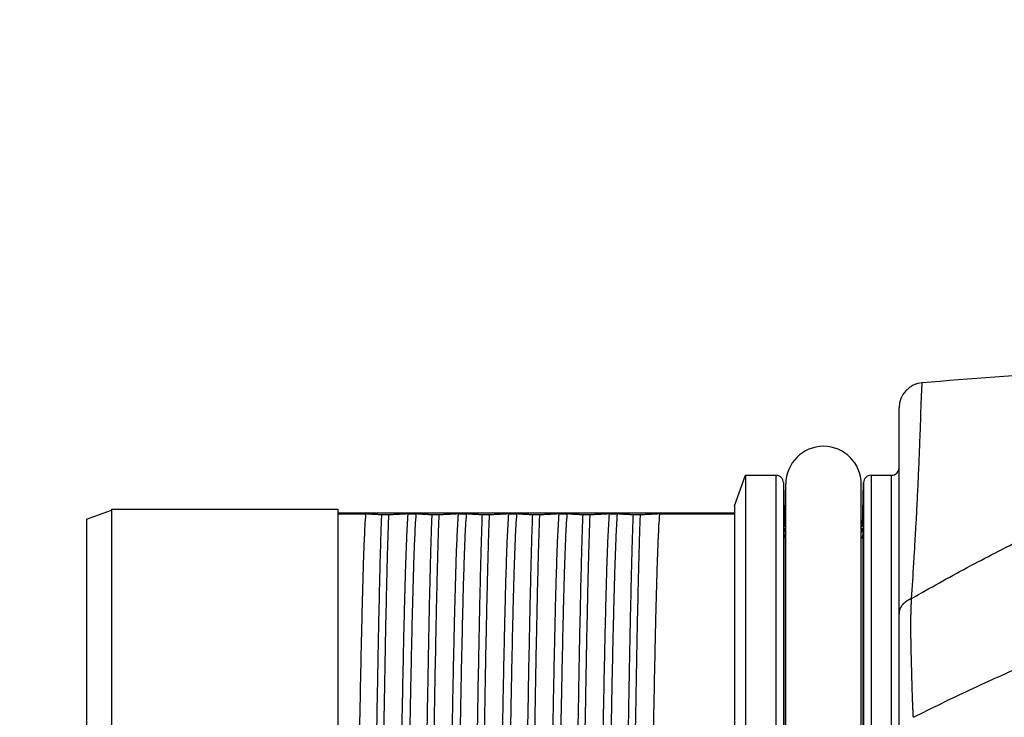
# Model space of a CAD drawing. Header units: millimetres. Extents: x 0 to 840, y 0 to 594.
# Tile 97 of 139: x 362 to 381, y 502 to 516. Entities that reach past the tile are written whole.
import ezdxf

# ---------------------------------------------------------------- set-up
doc = ezdxf.new("R2010")
doc.units = ezdxf.units.MM
doc.header["$LTSCALE"] = 0.36378
doc.layers.add('NoLayerName_001', color=7, linetype='Continuous')
doc.layers.add('NoLayerName_007', color=7, linetype='Continuous')

# ---------------------------------------------------------------- blocks, each defined once
blk = doc.blocks.new('DIM_0002')
at = {"color": 3, "linetype": 'Continuous', "lineweight": 13}
blk.add_arc((51.634, 49.634), 49.634, 180, 90, dxfattribs=at)

msp = doc.modelspace()

# ---------------------------------------------------------------- linework, layer by layer
at = {"layer": 'NoLayerName_001', "color": 7, "linetype": 'Continuous', "lineweight": 25}
for p, q in [((379.3976, 482.474), (379.3976, 508.0516)), ((377.1476, 483.9878), (377.1476, 506.5378)), ((378.6476, 483.9878), (378.6476, 506.5378)), ((368.2476, 506.0378), (368.2476, 484.4878)), ((376.1265, 506.1052), (376.1265, 484.4204)), ((376.1265, 505.9628), (368.2476, 505.9628)), ((368.2476, 505.9467), (368.8037, 505.9467)), ((369.259, 505.9266), (369.1181, 505.9266)), ((369.6369, 505.9467), (369.8037, 505.9467)), ((370.259, 505.9266), (370.1181, 505.9266)), ((370.6369, 505.9467), (370.8037, 505.9467)), ((371.259, 505.9266), (371.1181, 505.9266)), ((371.6369, 505.9467), (371.8037, 505.9467)), ((372.259, 505.9266), (372.1181, 505.9266)), ((372.6369, 505.9467), (372.8037, 505.9467)), ((373.259, 505.9266), (373.1181, 505.9266)), ((373.6369, 505.9467), (373.8037, 505.9467)), ((374.259, 505.9266), (374.1181, 505.9266)), ((374.6369, 505.9467), (376.1265, 505.9467))]:
    msp.add_line(p, q, dxfattribs=at)
at = {"layer": 'NoLayerName_001', "color": 8, "linetype": 'Continuous', "lineweight": 25}
for p, q in [((376.9514, 506.7128), (376.9514, 483.8128)), ((378.8437, 506.7128), (378.8437, 483.8128)), ((379.2476, 483.8128), (379.2476, 506.7128)), ((377.1014, 506.5668), (377.1014, 483.9589)), ((378.6937, 506.5668), (378.6937, 483.9589)), ((377.1202, 505.659), (377.1252, 505.6589)), ((378.67, 505.6589), (378.6722, 505.6589)), ((378.6722, 505.6589), (378.675, 505.659)), ((377.118, 484.9878), (377.118, 505.5379)), ((378.6772, 505.5379), (378.6772, 484.9878))]:
    msp.add_line(p, q, dxfattribs=at)
at = {"layer": 'NoLayerName_001', "color": 7, "linetype": 'Continuous', "lineweight": 25}
for centre, radius, start, end in [((397.7482, 284.4474), 224.8156, 93.087091, 94.564328), ((379.8976, 508.0516), 0.5, 94.56436, 180.00005), ((377.8976, 506.5378), 0.75, 0, 180), ((379.2476, 506.8628), 0.15, 270, 0), ((376.9514, 506.5628), 0.15, 1.49998, 90), ((378.8437, 506.5628), 0.15, 90, 178.5), ((377.2751, 505.6628), 0.15, 181.5, 211.30226), ((378.52, 505.6628), 0.15, 328.69774, 358.5)]:
    msp.add_arc(centre, radius, start, end, dxfattribs=at)
at = {"layer": 'NoLayerName_001', "color": 8, "linetype": 'Continuous', "lineweight": 25}
for points, knots in [([(379.6485, 504.2651), (379.8321, 504.369), (380.1983, 504.5787), (380.7544, 504.8811), (381.3147, 505.1761), (381.8797, 505.4621), (382.4491, 505.7391), (383.0229, 506.007), (383.6011, 506.2656), (384.1835, 506.5145), (384.7699, 506.7535), (385.3603, 506.9826), (385.9545, 507.2016), (386.5524, 507.4102), (387.1538, 507.6084), (387.7586, 507.7959), (388.3667, 507.9726), (388.9778, 508.1383), (389.5919, 508.293), (390.2086, 508.4365), (390.8279, 508.5687), (391.4496, 508.6896), (392.0734, 508.7991), (392.6991, 508.8971), (393.3265, 508.9836), (393.9555, 509.0584), (394.5858, 509.1216), (395.2171, 509.1732), (395.8492, 509.2134), (396.4818, 509.2417), (397.1146, 509.26), (397.5366, 509.261), (397.7476, 509.2629)], [0, 0, 0, 0, 0.6328659, 1.2658887, 1.8990246, 2.5322366, 3.1654947, 3.7987762, 4.432066, 5.0653567, 5.6986424, 6.3319104, 6.9651522, 7.5983642, 8.2315487, 8.8647138, 9.4978736, 10.1310465, 10.7642384, 11.3974483, 12.0306772, 12.663928, 13.2972058, 13.9305185, 14.563876, 15.1972737, 15.8306811, 16.4640634, 17.0973826, 17.7305983, 18.363668, 18.9965471, 18.9965471, 18.9965471, 18.9965471]), ([(379.6485, 504.2651), (379.6632, 504.4987), (379.6849, 504.836), (379.7102, 505.2513), (379.7254, 505.5108), (379.737, 505.7185), (379.7469, 505.9003), (379.755, 506.0561), (379.7629, 506.2119), (379.7704, 506.3677), (379.7789, 506.5495), (379.7882, 506.7573), (379.7979, 506.9911), (379.8082, 507.2509), (379.8237, 507.6667), (379.8364, 508.0305), (379.8472, 508.3163), (379.8504, 508.3942), (379.8538, 508.4721), (379.8565, 508.5241), (379.8578, 508.55)], [0, 0, 0, 0, 0.7020385, 1.0140557, 1.2480693, 1.4820829, 1.6380918, 1.7941007, 1.9501096, 2.1061186, 2.2621276, 2.496141, 2.730154, 2.9641669, 3.2761844, 3.9782219, 4.0562274, 4.1342309, 4.2122345, 4.2902393, 4.2902393, 4.2902393, 4.2902393]), ([(379.6826, 501.905), (379.8694, 501.9973), (380.2421, 502.1837), (380.8068, 502.4518), (381.3749, 502.7129), (381.9468, 502.9656), (382.5224, 503.2099), (383.1016, 503.4458), (383.6842, 503.673), (384.2702, 503.8913), (384.8594, 504.1007), (385.4518, 504.3009), (386.0472, 504.492), (386.6454, 504.6738), (387.2465, 504.8461), (387.8501, 505.0089), (388.4563, 505.1621), (389.0649, 505.3055), (389.6757, 505.4391), (390.2886, 505.5628), (390.9034, 505.6766), (391.5201, 505.7804), (392.1383, 505.8742), (392.758, 505.958), (393.3791, 506.0316), (394.0012, 506.0951), (394.6244, 506.1485), (395.2483, 506.1917), (395.8727, 506.225), (396.4975, 506.248), (397.1225, 506.2621), (397.5392, 506.2618), (397.7476, 506.2629)], [0, 0, 0, 0, 0.6249703, 1.2500689, 1.8752622, 2.5005207, 3.1258196, 3.7511387, 4.3764629, 5.001782, 5.627089, 6.2523774, 6.8776434, 7.5028865, 8.1281093, 8.753318, 9.378522, 10.0037334, 10.6289565, 11.2541929, 11.8794448, 12.5047152, 13.1300085, 13.7553302, 14.3806865, 15.0060718, 15.6314622, 16.2568311, 16.8821495, 17.5073869, 18.132511, 18.7574882, 18.7574882, 18.7574882, 18.7574882]), ([(377.118, 505.5379), (377.118, 505.5451), (377.118, 505.5568), (377.118, 505.572), (377.1181, 505.5837), (377.1181, 505.5971), (377.1182, 505.6088), (377.1183, 505.6178), (377.1184, 505.6214), (377.1184, 505.6241), (377.1185, 505.6268), (377.1186, 505.6312), (377.1187, 505.6357), (377.1188, 505.6411), (377.1188, 505.6448), (377.1189, 505.6484), (377.1191, 505.651), (377.1196, 505.6535), (377.1196, 505.6562), (377.12, 505.658), (377.1202, 505.659)], [0, 0, 0, 0, 0.02155007, 0.03501811, 0.04578703, 0.05654791, 0.07541014, 0.08081674, 0.08351483, 0.08620534, 0.08888517, 0.09155139, 0.09955855, 0.10228555, 0.10787403, 0.11060188, 0.11315159, 0.11552498, 0.11830244, 0.12117196, 0.12117196, 0.12117196, 0.12117196]), ([(378.675, 505.659), (378.6751, 505.658), (378.6756, 505.6562), (378.6755, 505.6535), (378.676, 505.651), (378.6762, 505.6484), (378.6763, 505.6448), (378.6763, 505.6411), (378.6764, 505.6375), (378.6765, 505.6339), (378.6766, 505.6303), (378.6767, 505.6268), (378.6767, 505.6241), (378.6768, 505.6214), (378.6768, 505.6178), (378.6769, 505.6088), (378.677, 505.5971), (378.6771, 505.5837), (378.6771, 505.5711), (378.6772, 505.5559), (378.6772, 505.5442), (378.6772, 505.5379)], [0, 0, 0, 0, 0.00286951, 0.00564697, 0.00802037, 0.01057008, 0.01329793, 0.0188864, 0.02161341, 0.02430019, 0.02962057, 0.03228679, 0.03496662, 0.03765713, 0.04035522, 0.04576182, 0.06462405, 0.07538493, 0.08615385, 0.10231592, 0.12117196, 0.12117196, 0.12117196, 0.12117196]), ([(377.118, 505.5379), (377.118, 505.5364), (377.1181, 505.5335), (377.1185, 505.5292), (377.1189, 505.5248), (377.1196, 505.5205), (377.1203, 505.5162), (377.1212, 505.5119), (377.1222, 505.5076), (377.1234, 505.5034), (377.1246, 505.4991), (377.126, 505.495), (377.1276, 505.4908), (377.1292, 505.4868), (377.131, 505.4828), (377.1329, 505.4788), (377.1349, 505.4749), (377.137, 505.4711), (377.1393, 505.4674), (377.1416, 505.4637), (377.1441, 505.4601), (377.1458, 505.4578), (377.1466, 505.4566)], [0, 0, 0, 0, 0.004352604, 0.008715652, 0.013088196, 0.017469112, 0.021857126, 0.026250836, 0.030648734, 0.035049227, 0.039450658, 0.04385133, 0.048249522, 0.052643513, 0.057031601, 0.061412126, 0.065783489, 0.070145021, 0.074498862, 0.078847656, 0.083193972, 0.087540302, 0.087540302, 0.087540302, 0.087540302]), ([(378.6772, 505.5379), (378.6771, 505.5364), (378.677, 505.5335), (378.6767, 505.5292), (378.6762, 505.5248), (378.6756, 505.5205), (378.6748, 505.5162), (378.6739, 505.5119), (378.6729, 505.5076), (378.6718, 505.5034), (378.6705, 505.4991), (378.6691, 505.495), (378.6676, 505.4908), (378.6659, 505.4868), (378.6641, 505.4828), (378.6623, 505.4788), (378.6602, 505.4749), (378.6581, 505.4711), (378.6559, 505.4674), (378.6535, 505.4637), (378.6511, 505.4601), (378.6493, 505.4578), (378.6485, 505.4566)], [0, 0, 0, 0, 0.004352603, 0.00871565, 0.013088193, 0.017469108, 0.021857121, 0.02625083, 0.030648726, 0.035049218, 0.039450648, 0.043851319, 0.04824951, 0.052643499, 0.057031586, 0.06141211, 0.065783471, 0.070145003, 0.074498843, 0.078847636, 0.08319395, 0.087540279, 0.087540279, 0.087540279, 0.087540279]), ([(379.6485, 504.2651), (379.6442, 504.2634), (379.6357, 504.2599), (379.623, 504.2542), (379.6104, 504.2483), (379.598, 504.242), (379.5858, 504.2354), (379.5738, 504.2285), (379.5619, 504.2212), (379.5503, 504.2136), (379.5389, 504.2057), (379.5277, 504.1974), (379.5168, 504.1887), (379.5062, 504.1797), (379.4959, 504.1704), (379.4859, 504.1607), (379.4763, 504.1506), (379.4671, 504.1402), (379.4584, 504.1294), (379.45, 504.1182), (379.4422, 504.1067), (379.4349, 504.0949), (379.4281, 504.0827), (379.4219, 504.0702), (379.4164, 504.0575), (379.4115, 504.0444), (379.4073, 504.0311), (379.4038, 504.0175), (379.4011, 504.0039), (379.3991, 503.9901), (379.3978, 503.9762), (379.3977, 503.9669), (379.3976, 503.9623)], [0, 0, 0, 0, 0.01386718, 0.02774505, 0.04163049, 0.05552109, 0.06941515, 0.08331177, 0.09721087, 0.11111326, 0.12502045, 0.13893082, 0.15284004, 0.16674532, 0.18064562, 0.19454189, 0.20843715, 0.22233663, 0.23624669, 0.25016495, 0.26408544, 0.27800496, 0.29192341, 0.30584406, 0.31977391, 0.33372258, 0.34768662, 0.3616527, 0.37560868, 0.38954442, 0.4034523, 0.41732791, 0.41732791, 0.41732791, 0.41732791]), ([(379.6826, 501.905), (379.6814, 501.9312), (379.6788, 501.9836), (379.6753, 502.0622), (379.6721, 502.1409), (379.669, 502.2195), (379.6662, 502.2982), (379.6626, 502.4031), (379.6585, 502.5342), (379.6532, 502.7177), (379.6478, 502.9275), (379.6427, 503.1373), (379.6391, 503.2947), (379.6371, 503.3996), (379.6358, 503.4783), (379.6348, 503.557), (379.6342, 503.6357), (379.6339, 503.7144), (379.6342, 503.7931), (379.6349, 503.8718), (379.6362, 503.9506), (379.6382, 504.0292), (379.6409, 504.1079), (379.6441, 504.1865), (379.6471, 504.2389), (379.6485, 504.2651)], [0, 0, 0, 0, 0.0787011, 0.1574024, 0.2361042, 0.3148067, 0.3935098, 0.4722135, 0.6296206, 0.787025, 1.0231284, 1.259232, 1.4166352, 1.4953365, 1.5740379, 1.6527403, 1.7314452, 1.8101548, 1.8888708, 1.96759, 2.0463083, 2.1250233, 2.2037334, 2.2824386, 2.3611404, 2.3611404, 2.3611404, 2.3611404])]:
    msp.add_open_spline(points, degree=3, knots=knots, dxfattribs=at)
at = {"layer": 'NoLayerName_001', "color": 7, "linetype": 'Continuous', "lineweight": 25}
for points, knots in [([(368.3583, 484.579), (368.3635, 484.6579), (368.3753, 484.8158), (368.3857, 485.0531), (368.3955, 485.2904), (368.4038, 485.5277), (368.4137, 485.8442), (368.4247, 486.2399), (368.4366, 486.7147), (368.4493, 487.2687), (368.4657, 488.0601), (368.4893, 489.3265), (368.5629, 493.7589), (368.6182, 498.1916), (368.6917, 502.2281), (368.7093, 503.0987), (368.7234, 503.7318), (368.7353, 504.2066), (368.7439, 504.5232), (368.7507, 504.7606), (368.7583, 504.9979), (368.7666, 505.2353), (368.7764, 505.4725), (368.7864, 505.7098), (368.7984, 505.8677), (368.8037, 505.9467)], [0, 0, 0, 0, 0.2374819, 0.4749639, 0.7124439, 0.9499281, 1.1874158, 1.6623869, 2.137351, 2.6123145, 3.3247629, 4.5121777, 6.4120386, 16.6237909, 17.8112039, 18.5236526, 19.2360993, 19.7110646, 19.94855, 20.1860359, 20.4235178, 20.6609933, 20.8984731, 21.1359794, 21.3734584, 21.3734584, 21.3734584, 21.3734584]), ([(368.7362, 484.599), (368.74, 484.7084), (368.7482, 484.927), (368.7578, 485.255), (368.7697, 485.6924), (368.7828, 486.2392), (368.7991, 487.0048), (368.8199, 488.0985), (368.8513, 489.9579), (368.916, 494.3331), (368.9706, 498.599), (369.0306, 502.2084), (369.0487, 503.1928), (369.0643, 503.9583), (369.0767, 504.5052), (369.0874, 504.9426), (369.0962, 505.2707), (369.106, 505.5987), (369.1142, 505.8173), (369.1181, 505.9266)], [0, 0, 0, 0, 0.3281735, 0.6563496, 0.9845251, 1.6408724, 2.2972198, 3.2817416, 4.92261, 7.8761744, 16.4086917, 17.7213884, 18.7059077, 19.3622533, 20.0186037, 20.3467828, 20.6749616, 21.0031368, 21.3313094, 21.3313094, 21.3313094, 21.3313094]), ([(369.1181, 505.9266), (369.1076, 505.9271), (369.0866, 505.9281), (369.0552, 505.9296), (369.0237, 505.9312), (368.9922, 505.9329), (368.9608, 505.9347), (368.9346, 505.9363), (368.9136, 505.9376), (368.8979, 505.9386), (368.8822, 505.9397), (368.8665, 505.9409), (368.8508, 505.9422), (368.8351, 505.9435), (368.8194, 505.945), (368.809, 505.9462), (368.8037, 505.9467)], [0, 0, 0, 0, 0.03150043, 0.06300008, 0.09449978, 0.12600043, 0.15750299, 0.18900849, 0.20476254, 0.2205168, 0.23627058, 0.2520234, 0.26777502, 0.28352552, 0.29927533, 0.31502532, 0.31502532, 0.31502532, 0.31502532]), ([(368.877, 484.599), (368.8809, 484.7084), (368.889, 484.927), (368.8987, 485.255), (368.9106, 485.6924), (368.9237, 486.2392), (368.94, 487.0048), (368.9608, 488.0985), (368.9922, 489.9579), (369.0569, 494.3331), (369.1115, 498.599), (369.1714, 502.2084), (369.1896, 503.1928), (369.2052, 503.9583), (369.2176, 504.5052), (369.2283, 504.9426), (369.2371, 505.2707), (369.2469, 505.5987), (369.2551, 505.8173), (369.259, 505.9266)], [0, 0, 0, 0, 0.3281735, 0.6563496, 0.9845251, 1.6408724, 2.2972198, 3.2817416, 4.92261, 7.8761744, 16.4086917, 17.7213884, 18.7059077, 19.3622533, 20.0186037, 20.3467828, 20.6749616, 21.0031368, 21.3313094, 21.3313094, 21.3313094, 21.3313094]), ([(369.6369, 505.9467), (369.6316, 505.8677), (369.6198, 505.7098), (369.6094, 505.4726), (369.5996, 505.2353), (369.5913, 504.9979), (369.5814, 504.6814), (369.5704, 504.2858), (369.5585, 503.811), (369.5459, 503.257), (369.5294, 502.4656), (369.5058, 501.1992), (369.4323, 496.7668), (369.377, 492.3341), (369.3034, 488.2976), (369.2858, 487.427), (369.2717, 486.7938), (369.2599, 486.319), (369.2513, 486.0025), (369.2444, 485.7651), (369.2368, 485.5277), (369.2286, 485.2904), (369.2187, 485.0531), (369.2087, 484.8158), (369.1967, 484.6579), (369.1914, 484.579)], [0, 0, 0, 0, 0.2374819, 0.4749639, 0.7124439, 0.9499281, 1.1874158, 1.6623869, 2.137351, 2.6123145, 3.3247629, 4.5121777, 6.4120386, 16.6237909, 17.8112039, 18.5236526, 19.2360993, 19.7110646, 19.94855, 20.1860359, 20.4235178, 20.6609933, 20.8984731, 21.1359794, 21.3734584, 21.3734584, 21.3734584, 21.3734584]), ([(369.6369, 505.9467), (369.6306, 505.9462), (369.618, 505.9452), (369.5991, 505.9438), (369.5803, 505.9425), (369.5614, 505.9413), (369.5425, 505.9402), (369.5236, 505.9391), (369.4984, 505.9377), (369.4669, 505.936), (369.4291, 505.9341), (369.3913, 505.9323), (369.3535, 505.9306), (369.3094, 505.9287), (369.2779, 505.9274), (369.259, 505.9266)], [0, 0, 0, 0, 0.01892225, 0.03784447, 0.05676693, 0.07568977, 0.09461302, 0.11353661, 0.13246042, 0.17030774, 0.20815382, 0.24599897, 0.28384359, 0.32168802, 0.37845488, 0.37845488, 0.37845488, 0.37845488]), ([(369.3583, 484.579), (369.3635, 484.6579), (369.3753, 484.8158), (369.3857, 485.0531), (369.3955, 485.2904), (369.4038, 485.5277), (369.4137, 485.8442), (369.4247, 486.2399), (369.4366, 486.7147), (369.4493, 487.2687), (369.4657, 488.0601), (369.4893, 489.3265), (369.5629, 493.7589), (369.6182, 498.1916), (369.6917, 502.2281), (369.7093, 503.0987), (369.7234, 503.7318), (369.7353, 504.2066), (369.7439, 504.5232), (369.7507, 504.7606), (369.7583, 504.9979), (369.7666, 505.2353), (369.7764, 505.4725), (369.7864, 505.7098), (369.7984, 505.8677), (369.8037, 505.9467)], [0, 0, 0, 0, 0.2374819, 0.4749639, 0.7124439, 0.9499281, 1.1874158, 1.6623869, 2.137351, 2.6123145, 3.3247629, 4.5121777, 6.4120386, 16.6237909, 17.8112039, 18.5236526, 19.2360993, 19.7110646, 19.94855, 20.1860359, 20.4235178, 20.6609933, 20.8984731, 21.1359794, 21.3734584, 21.3734584, 21.3734584, 21.3734584]), ([(369.7362, 484.599), (369.74, 484.7084), (369.7482, 484.927), (369.7578, 485.255), (369.7697, 485.6924), (369.7828, 486.2392), (369.7991, 487.0048), (369.8199, 488.0985), (369.8513, 489.9579), (369.916, 494.3331), (369.9706, 498.599), (370.0306, 502.2084), (370.0487, 503.1928), (370.0643, 503.9583), (370.0767, 504.5052), (370.0874, 504.9426), (370.0962, 505.2707), (370.106, 505.5987), (370.1142, 505.8173), (370.1181, 505.9266)], [0, 0, 0, 0, 0.3281735, 0.6563496, 0.9845251, 1.6408724, 2.2972198, 3.2817416, 4.92261, 7.8761744, 16.4086917, 17.7213884, 18.7059077, 19.3622533, 20.0186037, 20.3467828, 20.6749616, 21.0031368, 21.3313094, 21.3313094, 21.3313094, 21.3313094]), ([(370.1181, 505.9266), (370.1076, 505.9271), (370.0866, 505.9281), (370.0552, 505.9296), (370.0237, 505.9312), (369.9922, 505.9329), (369.9608, 505.9347), (369.9346, 505.9363), (369.9136, 505.9376), (369.8979, 505.9386), (369.8822, 505.9397), (369.8665, 505.9409), (369.8508, 505.9422), (369.8351, 505.9435), (369.8194, 505.945), (369.809, 505.9462), (369.8037, 505.9467)], [0, 0, 0, 0, 0.03150043, 0.06300008, 0.09449978, 0.12600043, 0.15750299, 0.18900849, 0.20476254, 0.2205168, 0.23627058, 0.2520234, 0.26777502, 0.28352552, 0.29927533, 0.31502532, 0.31502532, 0.31502532, 0.31502532]), ([(369.877, 484.599), (369.8809, 484.7084), (369.889, 484.927), (369.8987, 485.255), (369.9106, 485.6924), (369.9237, 486.2392), (369.94, 487.0048), (369.9608, 488.0985), (369.9922, 489.9579), (370.0569, 494.3331), (370.1115, 498.599), (370.1714, 502.2084), (370.1896, 503.1928), (370.2052, 503.9583), (370.2176, 504.5052), (370.2283, 504.9426), (370.2371, 505.2707), (370.2469, 505.5987), (370.2551, 505.8173), (370.259, 505.9266)], [0, 0, 0, 0, 0.3281735, 0.6563496, 0.9845251, 1.6408724, 2.2972198, 3.2817416, 4.92261, 7.8761744, 16.4086917, 17.7213884, 18.7059077, 19.3622533, 20.0186037, 20.3467828, 20.6749616, 21.0031368, 21.3313094, 21.3313094, 21.3313094, 21.3313094]), ([(370.6369, 505.9467), (370.6316, 505.8677), (370.6198, 505.7098), (370.6094, 505.4726), (370.5996, 505.2353), (370.5913, 504.9979), (370.5814, 504.6814), (370.5704, 504.2858), (370.5585, 503.811), (370.5459, 503.257), (370.5294, 502.4656), (370.5058, 501.1992), (370.4323, 496.7668), (370.377, 492.3341), (370.3034, 488.2976), (370.2858, 487.427), (370.2717, 486.7938), (370.2599, 486.319), (370.2513, 486.0025), (370.2444, 485.7651), (370.2368, 485.5277), (370.2286, 485.2904), (370.2187, 485.0531), (370.2087, 484.8158), (370.1967, 484.6579), (370.1914, 484.579)], [0, 0, 0, 0, 0.2374819, 0.4749639, 0.7124439, 0.9499281, 1.1874158, 1.6623869, 2.137351, 2.6123145, 3.3247629, 4.5121777, 6.4120386, 16.6237909, 17.8112039, 18.5236526, 19.2360993, 19.7110646, 19.94855, 20.1860359, 20.4235178, 20.6609933, 20.8984731, 21.1359794, 21.3734584, 21.3734584, 21.3734584, 21.3734584]), ([(370.6369, 505.9467), (370.6306, 505.9462), (370.618, 505.9452), (370.5991, 505.9438), (370.5803, 505.9425), (370.5614, 505.9413), (370.5425, 505.9402), (370.5236, 505.9391), (370.4984, 505.9377), (370.4669, 505.936), (370.4291, 505.9341), (370.3913, 505.9323), (370.3535, 505.9306), (370.3094, 505.9287), (370.2779, 505.9274), (370.259, 505.9266)], [0, 0, 0, 0, 0.01892225, 0.03784447, 0.05676693, 0.07568977, 0.09461302, 0.11353661, 0.13246042, 0.17030774, 0.20815382, 0.24599897, 0.28384359, 0.32168802, 0.37845488, 0.37845488, 0.37845488, 0.37845488]), ([(370.3583, 484.579), (370.3635, 484.6579), (370.3753, 484.8158), (370.3857, 485.0531), (370.3955, 485.2904), (370.4038, 485.5277), (370.4137, 485.8442), (370.4247, 486.2399), (370.4366, 486.7147), (370.4493, 487.2687), (370.4657, 488.0601), (370.4893, 489.3265), (370.5629, 493.7589), (370.6182, 498.1916), (370.6917, 502.2281), (370.7093, 503.0987), (370.7234, 503.7318), (370.7353, 504.2066), (370.7439, 504.5232), (370.7507, 504.7606), (370.7583, 504.9979), (370.7666, 505.2353), (370.7764, 505.4725), (370.7864, 505.7098), (370.7984, 505.8677), (370.8037, 505.9467)], [0, 0, 0, 0, 0.2374819, 0.4749638, 0.7124439, 0.9499281, 1.1874158, 1.6623869, 2.137351, 2.6123145, 3.3247629, 4.5121777, 6.4120386, 16.6237909, 17.8112039, 18.5236526, 19.2360993, 19.7110646, 19.94855, 20.1860359, 20.4235178, 20.6609933, 20.8984731, 21.1359794, 21.3734584, 21.3734584, 21.3734584, 21.3734584]), ([(370.7362, 484.599), (370.74, 484.7084), (370.7482, 484.927), (370.7578, 485.255), (370.7697, 485.6924), (370.7828, 486.2392), (370.7991, 487.0048), (370.8199, 488.0985), (370.8513, 489.9579), (370.916, 494.3331), (370.9706, 498.599), (371.0306, 502.2084), (371.0487, 503.1928), (371.0643, 503.9583), (371.0767, 504.5052), (371.0874, 504.9426), (371.0962, 505.2707), (371.106, 505.5987), (371.1142, 505.8173), (371.1181, 505.9266)], [0, 0, 0, 0, 0.3281735, 0.6563496, 0.9845251, 1.6408724, 2.2972198, 3.2817416, 4.92261, 7.8761744, 16.4086917, 17.7213884, 18.7059077, 19.3622533, 20.0186037, 20.3467828, 20.6749616, 21.0031368, 21.3313094, 21.3313094, 21.3313094, 21.3313094]), ([(371.1181, 505.9266), (371.1076, 505.9271), (371.0866, 505.9281), (371.0552, 505.9296), (371.0237, 505.9312), (370.9922, 505.9329), (370.9608, 505.9347), (370.9346, 505.9363), (370.9136, 505.9376), (370.8979, 505.9386), (370.8822, 505.9397), (370.8665, 505.9409), (370.8508, 505.9422), (370.8351, 505.9435), (370.8194, 505.945), (370.809, 505.9462), (370.8037, 505.9467)], [0, 0, 0, 0, 0.03150043, 0.06300008, 0.09449978, 0.12600043, 0.15750299, 0.18900849, 0.20476254, 0.2205168, 0.23627058, 0.2520234, 0.26777502, 0.28352552, 0.29927533, 0.31502532, 0.31502532, 0.31502532, 0.31502532]), ([(370.877, 484.599), (370.8809, 484.7084), (370.889, 484.927), (370.8987, 485.255), (370.9106, 485.6924), (370.9237, 486.2392), (370.94, 487.0048), (370.9608, 488.0985), (370.9922, 489.9579), (371.0569, 494.3331), (371.1115, 498.599), (371.1714, 502.2084), (371.1896, 503.1928), (371.2052, 503.9583), (371.2176, 504.5052), (371.2283, 504.9426), (371.2371, 505.2707), (371.2469, 505.5987), (371.2551, 505.8173), (371.259, 505.9266)], [0, 0, 0, 0, 0.3281735, 0.6563496, 0.9845251, 1.6408724, 2.2972198, 3.2817416, 4.92261, 7.8761744, 16.4086917, 17.7213884, 18.7059077, 19.3622533, 20.0186037, 20.3467828, 20.6749616, 21.0031368, 21.3313094, 21.3313094, 21.3313094, 21.3313094]), ([(371.6369, 505.9467), (371.6316, 505.8677), (371.6198, 505.7098), (371.6094, 505.4726), (371.5996, 505.2353), (371.5913, 504.9979), (371.5814, 504.6814), (371.5704, 504.2858), (371.5585, 503.811), (371.5459, 503.257), (371.5294, 502.4656), (371.5058, 501.1992), (371.4323, 496.7668), (371.377, 492.3341), (371.3034, 488.2976), (371.2858, 487.427), (371.2717, 486.7938), (371.2599, 486.319), (371.2513, 486.0025), (371.2444, 485.7651), (371.2368, 485.5277), (371.2286, 485.2904), (371.2187, 485.0531), (371.2087, 484.8158), (371.1967, 484.6579), (371.1914, 484.579)], [0, 0, 0, 0, 0.2374819, 0.4749639, 0.7124439, 0.9499281, 1.1874158, 1.6623869, 2.137351, 2.6123145, 3.3247629, 4.5121777, 6.4120386, 16.6237909, 17.8112039, 18.5236526, 19.2360993, 19.7110646, 19.94855, 20.1860359, 20.4235178, 20.6609933, 20.8984731, 21.1359794, 21.3734584, 21.3734584, 21.3734584, 21.3734584]), ([(371.6369, 505.9467), (371.6306, 505.9462), (371.618, 505.9452), (371.5991, 505.9438), (371.5803, 505.9425), (371.5614, 505.9413), (371.5425, 505.9402), (371.5236, 505.9391), (371.4984, 505.9377), (371.4669, 505.936), (371.4291, 505.9341), (371.3913, 505.9323), (371.3535, 505.9306), (371.3094, 505.9287), (371.2779, 505.9274), (371.259, 505.9266)], [0, 0, 0, 0, 0.01892225, 0.03784447, 0.05676693, 0.07568977, 0.09461302, 0.11353661, 0.13246042, 0.17030774, 0.20815382, 0.24599897, 0.28384359, 0.32168802, 0.37845488, 0.37845488, 0.37845488, 0.37845488]), ([(371.3583, 484.579), (371.3635, 484.6579), (371.3753, 484.8158), (371.3857, 485.0531), (371.3955, 485.2904), (371.4038, 485.5277), (371.4137, 485.8442), (371.4247, 486.2399), (371.4366, 486.7147), (371.4493, 487.2687), (371.4657, 488.0601), (371.4893, 489.3265), (371.5629, 493.7589), (371.6182, 498.1916), (371.6917, 502.2281), (371.7093, 503.0987), (371.7234, 503.7318), (371.7353, 504.2066), (371.7439, 504.5232), (371.7507, 504.7606), (371.7583, 504.9979), (371.7666, 505.2353), (371.7764, 505.4725), (371.7864, 505.7098), (371.7984, 505.8677), (371.8037, 505.9467)], [0, 0, 0, 0, 0.2374819, 0.4749639, 0.7124439, 0.9499281, 1.1874158, 1.6623869, 2.137351, 2.6123145, 3.3247629, 4.5121777, 6.4120386, 16.6237909, 17.8112039, 18.5236526, 19.2360993, 19.7110646, 19.94855, 20.1860359, 20.4235178, 20.6609933, 20.8984731, 21.1359794, 21.3734584, 21.3734584, 21.3734584, 21.3734584]), ([(371.7362, 484.599), (371.74, 484.7084), (371.7482, 484.927), (371.7578, 485.255), (371.7697, 485.6924), (371.7828, 486.2392), (371.7991, 487.0048), (371.8199, 488.0985), (371.8513, 489.9579), (371.916, 494.3331), (371.9706, 498.599), (372.0306, 502.2084), (372.0487, 503.1928), (372.0643, 503.9583), (372.0767, 504.5052), (372.0874, 504.9426), (372.0962, 505.2707), (372.106, 505.5987), (372.1142, 505.8173), (372.1181, 505.9266)], [0, 0, 0, 0, 0.3281735, 0.6563496, 0.9845251, 1.6408724, 2.2972198, 3.2817416, 4.92261, 7.8761744, 16.4086917, 17.7213884, 18.7059077, 19.3622533, 20.0186037, 20.3467828, 20.6749616, 21.0031368, 21.3313094, 21.3313094, 21.3313094, 21.3313094]), ([(372.1181, 505.9266), (372.1076, 505.9271), (372.0866, 505.9281), (372.0552, 505.9296), (372.0237, 505.9312), (371.9922, 505.9329), (371.9608, 505.9347), (371.9346, 505.9363), (371.9136, 505.9376), (371.8979, 505.9386), (371.8822, 505.9397), (371.8665, 505.9409), (371.8508, 505.9422), (371.8351, 505.9435), (371.8194, 505.945), (371.809, 505.9462), (371.8037, 505.9467)], [0, 0, 0, 0, 0.03150043, 0.06300008, 0.09449978, 0.12600043, 0.15750299, 0.18900849, 0.20476254, 0.2205168, 0.23627058, 0.2520234, 0.26777502, 0.28352552, 0.29927533, 0.31502532, 0.31502532, 0.31502532, 0.31502532]), ([(371.877, 484.599), (371.8809, 484.7084), (371.889, 484.927), (371.8987, 485.255), (371.9106, 485.6924), (371.9237, 486.2392), (371.94, 487.0048), (371.9608, 488.0985), (371.9922, 489.9579), (372.0569, 494.3331), (372.1115, 498.599), (372.1714, 502.2084), (372.1896, 503.1928), (372.2052, 503.9583), (372.2176, 504.5052), (372.2283, 504.9426), (372.2371, 505.2707), (372.2469, 505.5987), (372.2551, 505.8173), (372.259, 505.9266)], [0, 0, 0, 0, 0.3281735, 0.6563496, 0.9845251, 1.6408724, 2.2972198, 3.2817416, 4.92261, 7.8761744, 16.4086917, 17.7213884, 18.7059077, 19.3622533, 20.0186037, 20.3467828, 20.6749616, 21.0031368, 21.3313094, 21.3313094, 21.3313094, 21.3313094]), ([(372.6369, 505.9467), (372.6316, 505.8677), (372.6198, 505.7098), (372.6094, 505.4726), (372.5996, 505.2353), (372.5913, 504.9979), (372.5814, 504.6814), (372.5704, 504.2858), (372.5585, 503.811), (372.5459, 503.257), (372.5294, 502.4656), (372.5058, 501.1992), (372.4323, 496.7668), (372.377, 492.3341), (372.3034, 488.2976), (372.2858, 487.427), (372.2717, 486.7938), (372.2599, 486.319), (372.2513, 486.0025), (372.2444, 485.7651), (372.2368, 485.5277), (372.2286, 485.2904), (372.2187, 485.0531), (372.2087, 484.8158), (372.1967, 484.6579), (372.1914, 484.579)], [0, 0, 0, 0, 0.2374819, 0.4749639, 0.7124439, 0.9499281, 1.1874158, 1.6623869, 2.137351, 2.6123145, 3.3247629, 4.5121777, 6.4120386, 16.6237909, 17.8112039, 18.5236526, 19.2360993, 19.7110646, 19.94855, 20.1860359, 20.4235178, 20.6609933, 20.8984731, 21.1359794, 21.3734584, 21.3734584, 21.3734584, 21.3734584]), ([(372.6369, 505.9467), (372.6306, 505.9462), (372.618, 505.9452), (372.5991, 505.9438), (372.5803, 505.9425), (372.5614, 505.9413), (372.5425, 505.9402), (372.5236, 505.9391), (372.4984, 505.9377), (372.4669, 505.936), (372.4291, 505.9341), (372.3913, 505.9323), (372.3535, 505.9306), (372.3094, 505.9287), (372.2779, 505.9274), (372.259, 505.9266)], [0, 0, 0, 0, 0.01892225, 0.03784447, 0.05676693, 0.07568977, 0.09461302, 0.11353661, 0.13246042, 0.17030774, 0.20815382, 0.24599897, 0.28384359, 0.32168802, 0.37845488, 0.37845488, 0.37845488, 0.37845488]), ([(372.3583, 484.579), (372.3635, 484.6579), (372.3753, 484.8158), (372.3857, 485.0531), (372.3955, 485.2904), (372.4038, 485.5277), (372.4137, 485.8442), (372.4247, 486.2399), (372.4366, 486.7147), (372.4493, 487.2687), (372.4657, 488.0601), (372.4893, 489.3265), (372.5629, 493.7589), (372.6182, 498.1916), (372.6917, 502.2281), (372.7093, 503.0987), (372.7234, 503.7318), (372.7353, 504.2066), (372.7439, 504.5232), (372.7507, 504.7606), (372.7583, 504.9979), (372.7666, 505.2353), (372.7764, 505.4725), (372.7864, 505.7098), (372.7984, 505.8677), (372.8037, 505.9467)], [0, 0, 0, 0, 0.2374819, 0.4749639, 0.7124439, 0.9499281, 1.1874158, 1.6623869, 2.137351, 2.6123145, 3.3247629, 4.5121777, 6.4120386, 16.6237909, 17.8112039, 18.5236526, 19.2360993, 19.7110646, 19.94855, 20.1860359, 20.4235178, 20.6609933, 20.8984731, 21.1359794, 21.3734584, 21.3734584, 21.3734584, 21.3734584]), ([(372.7362, 484.599), (372.74, 484.7084), (372.7482, 484.927), (372.7578, 485.255), (372.7697, 485.6924), (372.7828, 486.2392), (372.7991, 487.0048), (372.8199, 488.0985), (372.8513, 489.9579), (372.916, 494.3331), (372.9706, 498.599), (373.0306, 502.2084), (373.0487, 503.1928), (373.0643, 503.9583), (373.0767, 504.5052), (373.0874, 504.9426), (373.0962, 505.2707), (373.106, 505.5987), (373.1142, 505.8173), (373.1181, 505.9266)], [0, 0, 0, 0, 0.3281735, 0.6563496, 0.9845251, 1.6408724, 2.2972198, 3.2817416, 4.92261, 7.8761744, 16.4086917, 17.7213884, 18.7059077, 19.3622533, 20.0186037, 20.3467828, 20.6749616, 21.0031368, 21.3313094, 21.3313094, 21.3313094, 21.3313094]), ([(373.1181, 505.9266), (373.1076, 505.9271), (373.0866, 505.9281), (373.0552, 505.9296), (373.0237, 505.9312), (372.9922, 505.9329), (372.9608, 505.9347), (372.9346, 505.9363), (372.9136, 505.9376), (372.8979, 505.9386), (372.8822, 505.9397), (372.8665, 505.9409), (372.8508, 505.9422), (372.8351, 505.9435), (372.8194, 505.945), (372.809, 505.9462), (372.8037, 505.9467)], [0, 0, 0, 0, 0.03150043, 0.06300008, 0.09449978, 0.12600043, 0.15750299, 0.18900849, 0.20476254, 0.2205168, 0.23627058, 0.2520234, 0.26777502, 0.28352552, 0.29927533, 0.31502532, 0.31502532, 0.31502532, 0.31502532]), ([(372.877, 484.599), (372.8809, 484.7084), (372.889, 484.927), (372.8987, 485.255), (372.9106, 485.6924), (372.9237, 486.2392), (372.94, 487.0048), (372.9608, 488.0985), (372.9922, 489.9579), (373.0569, 494.3331), (373.1115, 498.599), (373.1714, 502.2084), (373.1896, 503.1928), (373.2052, 503.9583), (373.2176, 504.5052), (373.2283, 504.9426), (373.2371, 505.2707), (373.2469, 505.5987), (373.2551, 505.8173), (373.259, 505.9266)], [0, 0, 0, 0, 0.3281735, 0.6563496, 0.9845251, 1.6408724, 2.2972198, 3.2817416, 4.92261, 7.8761744, 16.4086917, 17.7213884, 18.7059077, 19.3622533, 20.0186037, 20.3467828, 20.6749616, 21.0031368, 21.3313094, 21.3313094, 21.3313094, 21.3313094]), ([(373.6369, 505.9467), (373.6316, 505.8677), (373.6198, 505.7098), (373.6094, 505.4726), (373.5996, 505.2353), (373.5913, 504.9979), (373.5814, 504.6814), (373.5704, 504.2858), (373.5585, 503.811), (373.5459, 503.257), (373.5294, 502.4656), (373.5058, 501.1992), (373.4323, 496.7668), (373.377, 492.3341), (373.3034, 488.2976), (373.2858, 487.427), (373.2717, 486.7938), (373.2599, 486.319), (373.2513, 486.0025), (373.2444, 485.7651), (373.2368, 485.5277), (373.2286, 485.2904), (373.2187, 485.0531), (373.2087, 484.8158), (373.1967, 484.6579), (373.1914, 484.579)], [0, 0, 0, 0, 0.2374819, 0.4749639, 0.7124439, 0.9499281, 1.1874158, 1.6623869, 2.137351, 2.6123145, 3.3247629, 4.5121777, 6.4120386, 16.6237909, 17.8112039, 18.5236526, 19.2360993, 19.7110646, 19.94855, 20.1860359, 20.4235178, 20.6609933, 20.8984731, 21.1359794, 21.3734584, 21.3734584, 21.3734584, 21.3734584]), ([(373.6369, 505.9467), (373.6306, 505.9462), (373.618, 505.9452), (373.5991, 505.9438), (373.5803, 505.9425), (373.5614, 505.9413), (373.5425, 505.9402), (373.5236, 505.9391), (373.4984, 505.9377), (373.4669, 505.936), (373.4291, 505.9341), (373.3913, 505.9323), (373.3535, 505.9306), (373.3094, 505.9287), (373.2779, 505.9274), (373.259, 505.9266)], [0, 0, 0, 0, 0.01892225, 0.03784447, 0.05676693, 0.07568977, 0.09461302, 0.11353661, 0.13246042, 0.17030774, 0.20815382, 0.24599897, 0.28384359, 0.32168802, 0.37845488, 0.37845488, 0.37845488, 0.37845488]), ([(373.3583, 484.579), (373.3635, 484.6579), (373.3753, 484.8158), (373.3857, 485.0531), (373.3955, 485.2904), (373.4038, 485.5277), (373.4137, 485.8442), (373.4247, 486.2399), (373.4366, 486.7147), (373.4493, 487.2687), (373.4657, 488.0601), (373.4893, 489.3265), (373.5629, 493.7589), (373.6182, 498.1916), (373.6917, 502.2281), (373.7093, 503.0987), (373.7234, 503.7318), (373.7353, 504.2066), (373.7439, 504.5232), (373.7507, 504.7606), (373.7583, 504.9979), (373.7666, 505.2353), (373.7764, 505.4725), (373.7864, 505.7098), (373.7984, 505.8677), (373.8037, 505.9467)], [0, 0, 0, 0, 0.2374819, 0.4749638, 0.7124439, 0.9499281, 1.1874158, 1.6623869, 2.137351, 2.6123145, 3.3247629, 4.5121777, 6.4120386, 16.6237909, 17.8112039, 18.5236526, 19.2360993, 19.7110646, 19.94855, 20.1860359, 20.4235178, 20.6609933, 20.8984731, 21.1359794, 21.3734584, 21.3734584, 21.3734584, 21.3734584]), ([(373.7362, 484.599), (373.74, 484.7084), (373.7482, 484.927), (373.7578, 485.255), (373.7697, 485.6924), (373.7828, 486.2392), (373.7991, 487.0048), (373.8199, 488.0985), (373.8513, 489.9579), (373.916, 494.3331), (373.9706, 498.599), (374.0306, 502.2084), (374.0487, 503.1928), (374.0643, 503.9583), (374.0767, 504.5052), (374.0874, 504.9426), (374.0962, 505.2707), (374.106, 505.5987), (374.1142, 505.8173), (374.1181, 505.9266)], [0, 0, 0, 0, 0.3281735, 0.6563496, 0.9845251, 1.6408724, 2.2972198, 3.2817416, 4.92261, 7.8761744, 16.4086917, 17.7213884, 18.7059077, 19.3622533, 20.0186037, 20.3467828, 20.6749616, 21.0031368, 21.3313094, 21.3313094, 21.3313094, 21.3313094]), ([(374.1181, 505.9266), (374.1076, 505.9271), (374.0866, 505.9281), (374.0552, 505.9296), (374.0237, 505.9312), (373.9922, 505.9329), (373.9608, 505.9347), (373.9346, 505.9363), (373.9136, 505.9376), (373.8979, 505.9386), (373.8822, 505.9397), (373.8665, 505.9409), (373.8508, 505.9422), (373.8351, 505.9435), (373.8194, 505.945), (373.809, 505.9462), (373.8037, 505.9467)], [0, 0, 0, 0, 0.03150043, 0.06300008, 0.09449978, 0.12600043, 0.15750299, 0.18900849, 0.20476254, 0.2205168, 0.23627058, 0.2520234, 0.26777502, 0.28352552, 0.29927533, 0.31502532, 0.31502532, 0.31502532, 0.31502532]), ([(373.877, 484.599), (373.8809, 484.7084), (373.889, 484.927), (373.8987, 485.255), (373.9106, 485.6924), (373.9237, 486.2392), (373.94, 487.0048), (373.9608, 488.0985), (373.9922, 489.9579), (374.0569, 494.3331), (374.1115, 498.599), (374.1714, 502.2084), (374.1896, 503.1928), (374.2052, 503.9583), (374.2176, 504.5052), (374.2283, 504.9426), (374.2371, 505.2707), (374.2469, 505.5987), (374.2551, 505.8173), (374.259, 505.9266)], [0, 0, 0, 0, 0.3281735, 0.6563496, 0.9845251, 1.6408724, 2.2972198, 3.2817416, 4.92261, 7.8761744, 16.4086917, 17.7213884, 18.7059077, 19.3622533, 20.0186037, 20.3467828, 20.6749616, 21.0031368, 21.3313094, 21.3313094, 21.3313094, 21.3313094]), ([(374.6369, 505.9467), (374.6316, 505.8677), (374.6198, 505.7098), (374.6094, 505.4726), (374.5996, 505.2353), (374.5913, 504.9979), (374.5814, 504.6814), (374.5704, 504.2858), (374.5585, 503.811), (374.5459, 503.257), (374.5294, 502.4656), (374.5058, 501.1992), (374.4323, 496.7668), (374.377, 492.3341), (374.3034, 488.2976), (374.2858, 487.427), (374.2717, 486.7938), (374.2599, 486.319), (374.2513, 486.0025), (374.2444, 485.7651), (374.2368, 485.5277), (374.2286, 485.2904), (374.2187, 485.0531), (374.2087, 484.8158), (374.1967, 484.6579), (374.1914, 484.579)], [0, 0, 0, 0, 0.2374819, 0.4749639, 0.7124439, 0.9499281, 1.1874158, 1.6623869, 2.137351, 2.6123145, 3.3247629, 4.5121777, 6.4120386, 16.6237909, 17.8112039, 18.5236526, 19.2360993, 19.7110646, 19.94855, 20.1860359, 20.4235178, 20.6609933, 20.8984731, 21.1359794, 21.3734584, 21.3734584, 21.3734584, 21.3734584]), ([(374.6369, 505.9467), (374.6306, 505.9462), (374.618, 505.9452), (374.5991, 505.9438), (374.5803, 505.9425), (374.5614, 505.9413), (374.5425, 505.9402), (374.5236, 505.9391), (374.4984, 505.9377), (374.4669, 505.936), (374.4291, 505.9341), (374.3913, 505.9323), (374.3535, 505.9306), (374.3094, 505.9287), (374.2779, 505.9274), (374.259, 505.9266)], [0, 0, 0, 0, 0.01892225, 0.03784447, 0.05676693, 0.07568977, 0.09461302, 0.11353661, 0.13246042, 0.17030774, 0.20815382, 0.24599897, 0.28384359, 0.32168802, 0.37845488, 0.37845488, 0.37845488, 0.37845488]), ([(377.1202, 505.659), (377.1203, 505.6571), (377.1204, 505.6532), (377.1209, 505.6475), (377.1216, 505.6418), (377.1226, 505.636), (377.1238, 505.6304), (377.1251, 505.6247), (377.1267, 505.6191), (377.1286, 505.6135), (377.1306, 505.6081), (377.1328, 505.6027), (377.1352, 505.5974), (377.1378, 505.5922), (377.1406, 505.5871), (377.1436, 505.5822), (377.1457, 505.579), (377.1468, 505.5774)], [0, 0, 0, 0, 0.005731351, 0.011488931, 0.01726957, 0.023069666, 0.028885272, 0.034712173, 0.040545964, 0.046382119, 0.052216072, 0.05804328, 0.063859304, 0.069659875, 0.075440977, 0.081198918, 0.086930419, 0.086930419, 0.086930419, 0.086930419]), ([(378.675, 505.659), (378.6749, 505.6571), (378.6748, 505.6532), (378.6742, 505.6475), (378.6735, 505.6418), (378.6726, 505.636), (378.6714, 505.6304), (378.67, 505.6247), (378.6684, 505.6191), (378.6666, 505.6135), (378.6646, 505.6081), (378.6623, 505.6027), (378.6599, 505.5974), (378.6573, 505.5922), (378.6545, 505.5871), (378.6516, 505.5822), (378.6494, 505.579), (378.6483, 505.5774)], [0, 0, 0, 0, 0.005731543, 0.011489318, 0.017270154, 0.023070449, 0.028886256, 0.034713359, 0.040547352, 0.046383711, 0.052217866, 0.058045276, 0.0638615, 0.069662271, 0.075443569, 0.081201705, 0.086933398, 0.086933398, 0.086933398, 0.086933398])]:
    msp.add_open_spline(points, degree=3, knots=knots, dxfattribs=at)
at = {"layer": 'NoLayerName_007', "color": 7, "linetype": 'Continuous', "lineweight": 25}
for p, q in [((376.1265, 506.1053), (376.3476, 506.7128)), ((376.3476, 506.7128), (376.3476, 483.8128)), ((376.3476, 506.7128), (376.9514, 506.7128)), ((378.8437, 506.7128), (379.2476, 506.7128)), ((377.1014, 506.5668), (377.1246, 505.6803)), ((378.6705, 505.6803), (378.6937, 506.5668)), ((363.7476, 506.0378), (368.2476, 506.0378)), ((363.7476, 506.0376), (363.7476, 484.488)), ((363.2476, 505.8409), (363.7476, 506.0228)), ((363.2476, 505.8407), (363.2476, 484.685))]:
    msp.add_line(p, q, dxfattribs=at)

# ---------------------------------------------------------------- block references
at = {"layer": 'NoLayerName_001', "color": 3, "linetype": 'Continuous', "lineweight": 13}
msp.add_blockref('DIM_0002', (351.5632, 445.6284), dxfattribs=at)

doc.saveas('drawing.dxf')
